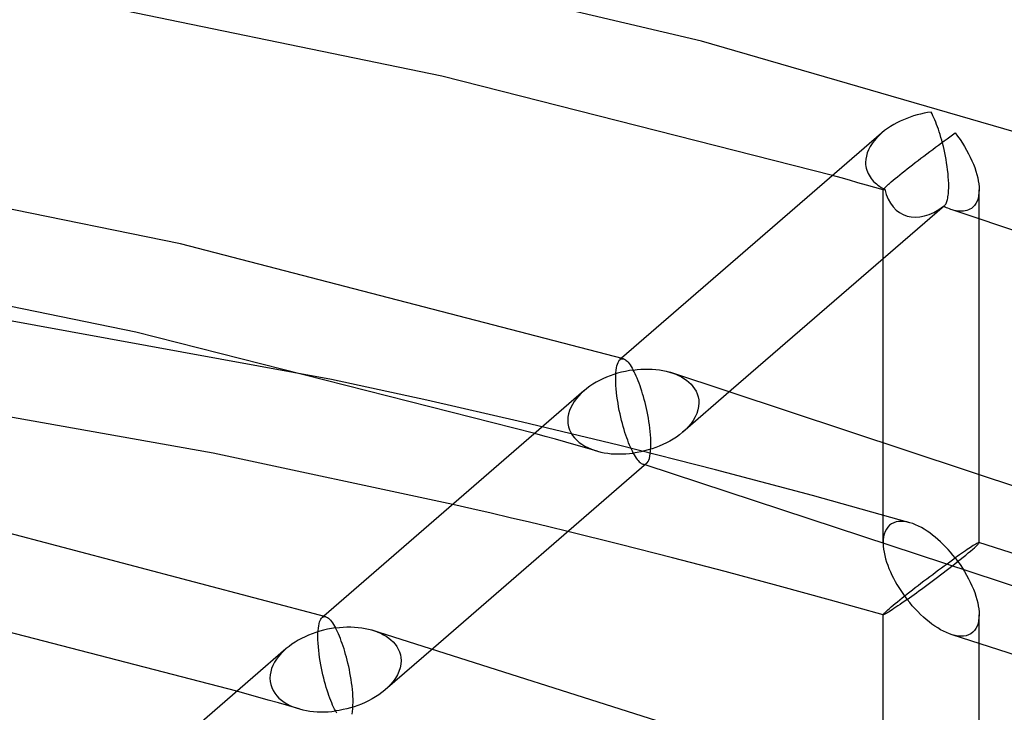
# Model space of a CAD drawing. Header units: millimetres. Extents: x -236 to 238, y -282 to 277.
# Tile 36 of 48: x 14 to 38, y 219 to 235. Entities that reach past the tile are written whole.
import ezdxf

# ---------------------------------------------------------------- set-up
doc = ezdxf.new("R2010")
doc.units = ezdxf.units.MM
doc.layers.add('HIDDEN', color=7, linetype='Continuous')
doc.layers.add('THICK', color=7, linetype='Continuous')

msp = doc.modelspace()

# ---------------------------------------------------------------- linework, layer by layer
at = {"layer": 'HIDDEN'}
for p, q in [((34.809, 232.597), (34.743, 232.538)), ((36.517, 232.552), (36.58, 232.597)), ((36.58, 232.597), (36.641, 232.516)), ((34.572, 232.339), (34.527, 232.267)), ((34.624, 232.408), (34.572, 232.339)), ((34.681, 232.474), (34.624, 232.408)), ((34.743, 232.538), (34.681, 232.474)), ((36.179, 232.305), (36.248, 232.357)), ((36.248, 232.357), (36.318, 232.408)), ((36.318, 232.408), (36.386, 232.457)), ((36.386, 232.457), (36.452, 232.506)), ((36.452, 232.506), (36.517, 232.552)), ((36.641, 232.516), (36.699, 232.434)), ((36.699, 232.434), (36.755, 232.35)), ((36.755, 232.35), (36.808, 232.265)), ((34.457, 232.116), (34.434, 232.038)), ((34.488, 232.192), (34.457, 232.116)), ((34.527, 232.267), (34.488, 232.192)), ((35.824, 232.038), (35.895, 232.092)), ((35.895, 232.092), (35.966, 232.146)), ((35.966, 232.146), (36.037, 232.2)), ((36.037, 232.2), (36.108, 232.253)), ((36.108, 232.253), (36.179, 232.305)), ((36.808, 232.265), (36.857, 232.18)), ((36.857, 232.18), (36.904, 232.095)), ((36.904, 232.095), (36.947, 232.01)), ((34.42, 231.96), (34.415, 231.883)), ((34.415, 231.883), (34.417, 231.835)), ((34.434, 232.038), (34.42, 231.96)), ((35.551, 231.828), (35.617, 231.879)), ((35.617, 231.879), (35.685, 231.932)), ((35.685, 231.932), (35.754, 231.985)), ((35.754, 231.985), (35.824, 232.038)), ((36.947, 232.01), (36.986, 231.925)), ((36.986, 231.925), (37.022, 231.84)), ((34.417, 231.835), (34.422, 231.789)), ((34.422, 231.789), (34.431, 231.743)), ((34.431, 231.743), (34.443, 231.699)), ((34.443, 231.699), (34.458, 231.656)), ((34.458, 231.656), (34.476, 231.613)), ((34.476, 231.613), (34.498, 231.573)), ((35.243, 231.584), (35.302, 231.631)), ((35.302, 231.631), (35.362, 231.679)), ((35.362, 231.679), (35.423, 231.728)), ((35.423, 231.728), (35.486, 231.777)), ((35.486, 231.777), (35.551, 231.828)), ((37.022, 231.84), (37.054, 231.757)), ((37.054, 231.757), (37.082, 231.674)), ((37.082, 231.674), (37.105, 231.593)), ((33.821, 231.508), (33.616, 231.565)), ((34.025, 231.451), (33.821, 231.508)), ((34.23, 231.393), (34.025, 231.451)), ((34.434, 231.336), (34.23, 231.393)), ((34.498, 231.573), (34.522, 231.534)), ((34.522, 231.534), (34.549, 231.496)), ((34.549, 231.496), (34.578, 231.46)), ((34.578, 231.46), (34.609, 231.426)), ((34.609, 231.426), (34.643, 231.393)), ((34.643, 231.393), (34.678, 231.363)), ((34.968, 231.354), (34.995, 231.378)), ((34.995, 231.378), (35.037, 231.414)), ((35.037, 231.414), (35.083, 231.453)), ((35.083, 231.453), (35.133, 231.494)), ((35.133, 231.494), (35.187, 231.538)), ((35.187, 231.538), (35.243, 231.584)), ((37.105, 231.593), (37.125, 231.514)), ((37.125, 231.514), (37.14, 231.438)), ((37.14, 231.438), (37.151, 231.364)), ((34.638, 231.278), (34.434, 231.336)), ((34.842, 231.22), (34.638, 231.278)), ((34.678, 231.363), (34.715, 231.333)), ((34.715, 231.333), (34.754, 231.306)), ((34.754, 231.306), (34.795, 231.28)), ((34.795, 231.28), (34.837, 231.256)), ((34.837, 231.256), (34.88, 231.233)), ((34.84, 231.223), (34.841, 231.227)), ((34.84, 231.222), (34.84, 231.223)), ((34.84, 229.556), (34.84, 231.223)), ((34.84, 231.221), (34.84, 231.222)), ((34.841, 231.221), (34.84, 231.221)), ((34.841, 231.227), (34.845, 231.233)), ((34.841, 231.22), (34.841, 231.221)), ((34.842, 231.22), (34.841, 231.22)), ((34.846, 231.22), (34.842, 231.22)), ((34.842, 231.22), (34.842, 231.22)), ((34.845, 231.233), (34.851, 231.241)), ((34.85, 231.221), (34.846, 231.22)), ((34.856, 231.222), (34.85, 231.221)), ((34.851, 231.241), (34.859, 231.251)), ((34.863, 231.225), (34.856, 231.222)), ((34.859, 231.251), (34.871, 231.263)), ((34.871, 231.229), (34.863, 231.225)), ((34.871, 231.263), (34.885, 231.277)), ((34.88, 231.233), (34.871, 231.229)), ((34.885, 231.277), (34.901, 231.293)), ((34.901, 231.293), (34.921, 231.311)), ((34.921, 231.311), (34.943, 231.331)), ((34.943, 231.331), (34.968, 231.354)), ((37.157, 231.149), (37.148, 231.078)), ((37.151, 231.364), (37.158, 231.293)), ((37.16, 231.224), (37.157, 231.149)), ((37.158, 231.293), (37.16, 231.224)), ((37.16, 230.547), (37.16, 231.223)), ((37.111, 230.948), (37.082, 230.891)), ((37.133, 231.01), (37.111, 230.948)), ((37.148, 231.078), (37.133, 231.01)), ((36.299, 230.823), (36.303, 230.825)), ((36.3, 230.823), (36.299, 230.823)), ((36.301, 230.823), (36.3, 230.823)), ((36.3, 230.823), (36.3, 230.823)), ((36.301, 230.822), (36.301, 230.823)), ((36.302, 230.822), (36.301, 230.822)), ((36.302, 230.822), (36.302, 230.822)), ((36.303, 230.825), (36.306, 230.827)), ((36.306, 230.827), (36.31, 230.83)), ((36.31, 230.83), (36.313, 230.832)), ((36.313, 230.832), (36.317, 230.835)), ((36.317, 230.835), (36.32, 230.837)), ((36.558, 230.725), (36.511, 230.738)), ((36.605, 230.716), (36.558, 230.725)), ((36.651, 230.709), (36.605, 230.716)), ((36.696, 230.705), (36.651, 230.709)), ((36.741, 230.704), (36.696, 230.705)), ((36.784, 230.707), (36.741, 230.704)), ((36.825, 230.713), (36.784, 230.707)), ((36.865, 230.723), (36.825, 230.713)), ((36.903, 230.736), (36.865, 230.723)), ((36.939, 230.753), (36.903, 230.736)), ((36.973, 230.773), (36.939, 230.753)), ((37.005, 230.798), (36.973, 230.773)), ((37.047, 230.841), (37.005, 230.798)), ((37.082, 230.891), (37.047, 230.841)), ((28.446, 227.075), (28.462, 227.099)), ((28.462, 227.099), (28.48, 227.117)), ((28.516, 227.148), (28.478, 227.115)), ((28.48, 227.117), (28.493, 227.126)), ((28.493, 227.126), (28.507, 227.133)), ((28.507, 227.133), (28.521, 227.137)), ((28.521, 227.137), (28.535, 227.138)), ((28.535, 227.138), (28.55, 227.137)), ((28.55, 227.137), (28.565, 227.134)), ((28.38, 226.796), (28.386, 226.859)), ((28.386, 226.859), (28.394, 226.915)), ((28.394, 226.915), (28.405, 226.965)), ((28.405, 226.965), (28.417, 227.008)), ((28.417, 227.008), (28.431, 227.045)), ((28.431, 227.045), (28.446, 227.075)), ((23.81, 226.136), (21.501, 226.637)), ((28.375, 226.652), (28.377, 226.727)), ((28.377, 226.573), (28.375, 226.652)), ((28.377, 226.727), (28.38, 226.796)), ((29.676, 226.813), (29.752, 226.789)), ((29.752, 226.789), (29.824, 226.762)), ((29.824, 226.762), (29.894, 226.732)), ((29.894, 226.732), (29.961, 226.698)), ((29.961, 226.698), (30.025, 226.66)), ((30.025, 226.66), (30.086, 226.618)), ((30.086, 226.618), (30.142, 226.572)), ((28.38, 226.491), (28.377, 226.573)), ((28.387, 226.407), (28.38, 226.491)), ((28.395, 226.32), (28.387, 226.407)), ((31.166, 226.374), (29.999, 225.363)), ((30.142, 226.572), (30.195, 226.522)), ((30.195, 226.522), (30.242, 226.468)), ((30.242, 226.468), (30.283, 226.41)), ((30.283, 226.41), (30.319, 226.349)), ((26.121, 225.606), (23.81, 226.136)), ((27.424, 226.173), (27.372, 226.104)), ((27.481, 226.239), (27.424, 226.173)), ((27.542, 226.302), (27.481, 226.239)), ((27.608, 226.362), (27.542, 226.302)), ((28.405, 226.233), (28.395, 226.32)), ((28.417, 226.146), (28.405, 226.233)), ((28.43, 226.059), (28.417, 226.146)), ((30.319, 226.349), (30.347, 226.284)), ((30.347, 226.284), (30.368, 226.215)), ((30.368, 226.215), (30.38, 226.144)), ((30.38, 226.144), (30.385, 226.072)), ((27.288, 225.957), (27.257, 225.881)), ((27.327, 226.032), (27.288, 225.957)), ((27.372, 226.104), (27.327, 226.032)), ((28.445, 225.973), (28.43, 226.059)), ((28.462, 225.888), (28.445, 225.973)), ((30.362, 225.898), (30.334, 225.813)), ((30.379, 225.985), (30.362, 225.898)), ((30.385, 226.072), (30.379, 225.985)), ((27.22, 225.725), (27.215, 225.647)), ((27.234, 225.803), (27.22, 225.725)), ((27.257, 225.881), (27.234, 225.803)), ((28.479, 225.805), (28.462, 225.888)), ((28.497, 225.725), (28.479, 225.805)), ((28.516, 225.646), (28.497, 225.725)), ((30.296, 225.729), (30.25, 225.647)), ((30.334, 225.813), (30.296, 225.729)), ((28.442, 225.045), (26.121, 225.606)), ((27.215, 225.647), (27.22, 225.568)), ((27.22, 225.568), (27.235, 225.492)), ((27.235, 225.492), (27.259, 225.418)), ((27.259, 225.418), (27.291, 225.349)), ((28.536, 225.57), (28.516, 225.646)), ((28.556, 225.496), (28.536, 225.57)), ((28.577, 225.424), (28.556, 225.496)), ((28.598, 225.355), (28.577, 225.424)), ((30.066, 225.424), (29.993, 225.358)), ((30.133, 225.495), (30.066, 225.424)), ((30.195, 225.569), (30.133, 225.495)), ((30.25, 225.647), (30.195, 225.569)), ((26.668, 225.259), (26.416, 225.329)), ((26.919, 225.189), (26.668, 225.259)), ((27.171, 225.118), (26.919, 225.189)), ((27.291, 225.349), (27.332, 225.283)), ((27.332, 225.283), (27.38, 225.223)), ((27.38, 225.223), (27.434, 225.166)), ((28.62, 225.289), (28.598, 225.355)), ((28.642, 225.225), (28.62, 225.289)), ((28.664, 225.164), (28.642, 225.225)), ((29.766, 225.192), (29.684, 225.145)), ((29.844, 225.244), (29.766, 225.192)), ((29.92, 225.299), (29.844, 225.244)), ((29.993, 225.358), (29.92, 225.299)), ((34.84, 222.807), (34.84, 225.242)), ((27.422, 225.047), (27.171, 225.118)), ((27.673, 224.976), (27.422, 225.047)), ((27.434, 225.166), (27.493, 225.115)), ((27.493, 225.115), (27.557, 225.068)), ((27.557, 225.068), (27.626, 225.026)), ((27.626, 225.026), (27.698, 224.989)), ((27.924, 224.904), (27.673, 224.976)), ((27.698, 224.989), (27.773, 224.956)), ((27.773, 224.956), (27.851, 224.927)), ((30.784, 224.451), (28.442, 225.045)), ((28.686, 225.105), (28.664, 225.164)), ((28.709, 225.05), (28.686, 225.105)), ((28.731, 224.997), (28.709, 225.05)), ((28.754, 224.947), (28.731, 224.997)), ((28.777, 224.899), (28.754, 224.947)), ((29.253, 224.958), (29.163, 224.93)), ((29.342, 224.988), (29.253, 224.958)), ((29.429, 225.022), (29.342, 224.988)), ((29.516, 225.059), (29.429, 225.022)), ((29.601, 225.1), (29.516, 225.059)), ((29.684, 225.145), (29.601, 225.1)), ((27.851, 224.927), (27.931, 224.902)), ((27.931, 224.902), (28.013, 224.881)), ((28.013, 224.881), (28.097, 224.864)), ((28.097, 224.864), (28.182, 224.851)), ((28.182, 224.851), (28.268, 224.841)), ((28.268, 224.841), (28.356, 224.835)), ((28.356, 224.835), (28.444, 224.833)), ((28.444, 224.833), (28.532, 224.833)), ((28.532, 224.833), (28.621, 224.837)), ((28.621, 224.837), (28.711, 224.844)), ((28.711, 224.844), (28.8, 224.855)), ((28.8, 224.855), (28.777, 224.899)), ((28.891, 224.869), (28.8, 224.855)), ((28.8, 224.855), (28.824, 224.812)), ((28.824, 224.812), (28.848, 224.772)), ((28.848, 224.772), (28.872, 224.735)), ((28.872, 224.735), (28.895, 224.702)), ((28.982, 224.886), (28.891, 224.869)), ((29.073, 224.907), (28.982, 224.886)), ((29.163, 224.93), (29.073, 224.907)), ((28.895, 224.702), (28.919, 224.672)), ((28.919, 224.672), (28.942, 224.646)), ((28.942, 224.646), (28.965, 224.625)), ((28.965, 224.625), (28.988, 224.607)), ((28.988, 224.607), (29.011, 224.593)), ((29.011, 224.593), (29.033, 224.584)), ((29.033, 224.584), (29.048, 224.581)), ((29.043, 224.581), (29.035, 224.584)), ((29.051, 224.579), (29.043, 224.581)), ((29.048, 224.581), (29.063, 224.579)), ((29.059, 224.577), (29.051, 224.579)), ((29.067, 224.574), (29.059, 224.577)), ((29.063, 224.579), (29.077, 224.581)), ((29.075, 224.572), (29.067, 224.574)), ((29.083, 224.57), (29.075, 224.572)), ((29.077, 224.581), (29.092, 224.585)), ((29.092, 224.585), (29.105, 224.591)), ((29.105, 224.591), (29.119, 224.601)), ((37.16, 222.686), (37.16, 224.493)), ((33.135, 223.826), (30.784, 224.451)), ((35.484, 223.172), (33.135, 223.826)), ((24.9, 223.508), (24.437, 223.615)), ((25.363, 223.4), (24.9, 223.508)), ((25.826, 223.291), (25.363, 223.4)), ((26.29, 223.181), (25.826, 223.291)), ((26.754, 223.07), (26.29, 223.181)), ((27.22, 222.956), (26.754, 223.07)), ((34.953, 223.067), (34.918, 223.016)), ((34.995, 223.11), (34.953, 223.067)), ((35.043, 223.145), (34.995, 223.11)), ((35.096, 223.171), (35.043, 223.145)), ((35.153, 223.19), (35.096, 223.171)), ((35.214, 223.201), (35.153, 223.19)), ((35.279, 223.204), (35.214, 223.201)), ((35.346, 223.2), (35.279, 223.204)), ((35.415, 223.189), (35.346, 223.2)), ((35.485, 223.172), (35.415, 223.189)), ((35.554, 223.15), (35.485, 223.172)), ((35.624, 223.123), (35.554, 223.15)), ((35.693, 223.091), (35.624, 223.123)), ((35.763, 223.054), (35.693, 223.091)), ((35.831, 223.014), (35.763, 223.054)), ((34.851, 222.829), (34.843, 222.757)), ((34.867, 222.896), (34.851, 222.829)), ((34.889, 222.959), (34.867, 222.896)), ((34.918, 223.016), (34.889, 222.959)), ((35.9, 222.971), (35.831, 223.014)), ((35.967, 222.924), (35.9, 222.971)), ((36.034, 222.874), (35.967, 222.924)), ((36.1, 222.821), (36.034, 222.874)), ((36.165, 222.766), (36.1, 222.821)), ((34.843, 222.757), (34.84, 222.682)), ((36.228, 222.708), (36.165, 222.766)), ((36.29, 222.648), (36.228, 222.708)), ((36.351, 222.586), (36.29, 222.648)), ((36.411, 222.522), (36.351, 222.586)), ((36.95, 222.575), (36.911, 222.549)), ((36.986, 222.598), (36.95, 222.575)), ((37.02, 222.619), (36.986, 222.598)), ((37.005, 222.53), (37.047, 222.567)), ((37.05, 222.638), (37.02, 222.619)), ((37.047, 222.567), (37.082, 222.599)), ((37.077, 222.654), (37.05, 222.638)), ((37.101, 222.667), (37.077, 222.654)), ((37.082, 222.599), (37.111, 222.627)), ((37.121, 222.678), (37.101, 222.667)), ((37.111, 222.627), (37.133, 222.649)), ((37.138, 222.685), (37.121, 222.678)), ((37.133, 222.649), (37.149, 222.666)), ((37.15, 222.689), (37.138, 222.685)), ((37.149, 222.666), (37.157, 222.679)), ((37.157, 222.689), (37.15, 222.689)), ((37.158, 222.689), (37.157, 222.689)), ((47.991, 219.208), (37.157, 222.689)), ((37.157, 222.679), (37.16, 222.686)), ((37.159, 222.689), (37.158, 222.689)), ((37.159, 222.688), (37.159, 222.689)), ((37.16, 222.688), (37.159, 222.688)), ((37.16, 222.687), (37.16, 222.688)), ((37.16, 222.686), (37.16, 222.687)), ((36.469, 222.456), (36.411, 222.522)), ((36.525, 222.389), (36.469, 222.456)), ((36.58, 222.32), (36.525, 222.389)), ((36.633, 222.358), (36.58, 222.32)), ((36.684, 222.394), (36.633, 222.358)), ((36.734, 222.428), (36.684, 222.394)), ((36.703, 222.281), (36.772, 222.336)), ((36.781, 222.461), (36.734, 222.428)), ((36.772, 222.336), (36.837, 222.39)), ((36.827, 222.492), (36.781, 222.461)), ((36.87, 222.522), (36.827, 222.492)), ((36.837, 222.39), (36.898, 222.44)), ((36.911, 222.549), (36.87, 222.522)), ((36.898, 222.44), (36.954, 222.487)), ((36.954, 222.487), (37.005, 222.53)), ((36.249, 222.08), (36.318, 222.131)), ((36.318, 222.131), (36.386, 222.18)), ((36.386, 222.18), (36.452, 222.229)), ((36.452, 222.229), (36.517, 222.275)), ((36.517, 222.275), (36.58, 222.32)), ((36.58, 222.32), (36.641, 222.24)), ((36.632, 222.225), (36.703, 222.281)), ((36.641, 222.24), (36.699, 222.157)), ((36.699, 222.157), (36.755, 222.073)), ((35.895, 221.816), (35.966, 221.87)), ((35.966, 221.87), (36.038, 221.923)), ((36.038, 221.923), (36.108, 221.976)), ((36.108, 221.976), (36.179, 222.029)), ((36.179, 222.029), (36.249, 222.08)), ((36.755, 222.073), (36.808, 221.989)), ((36.808, 221.989), (36.857, 221.904)), ((36.857, 221.904), (36.904, 221.818)), ((35.617, 221.603), (35.685, 221.655)), ((35.685, 221.655), (35.754, 221.708)), ((35.754, 221.708), (35.824, 221.762)), ((35.824, 221.762), (35.895, 221.816)), ((36.904, 221.818), (36.947, 221.733)), ((36.947, 221.733), (36.986, 221.648)), ((36.986, 221.648), (37.022, 221.563)), ((35.302, 221.354), (35.362, 221.402)), ((35.362, 221.402), (35.424, 221.451)), ((35.424, 221.451), (35.487, 221.501)), ((35.487, 221.501), (35.551, 221.551)), ((35.551, 221.551), (35.617, 221.603)), ((37.022, 221.563), (37.054, 221.48)), ((37.054, 221.48), (37.082, 221.397)), ((37.082, 221.397), (37.105, 221.316)), ((34.995, 221.101), (35.037, 221.137)), ((35.037, 221.137), (35.084, 221.176)), ((35.084, 221.176), (35.134, 221.217)), ((35.134, 221.217), (35.187, 221.261)), ((35.187, 221.261), (35.244, 221.307)), ((35.244, 221.307), (35.302, 221.354)), ((37.105, 221.316), (37.125, 221.237)), ((37.125, 221.237), (37.14, 221.161)), ((37.14, 221.161), (37.151, 221.087)), ((21.316, 220.913), (21.278, 220.88)), ((21.293, 220.891), (21.307, 220.897)), ((21.307, 220.897), (21.321, 220.901)), ((21.321, 220.901), (21.335, 220.903)), ((21.335, 220.903), (21.35, 220.902)), ((21.35, 220.902), (21.365, 220.898)), ((34.84, 220.946), (34.843, 220.953)), ((34.84, 220.945), (34.84, 220.946)), ((34.84, 220.944), (34.84, 220.946)), ((34.84, 220.944), (34.84, 220.945)), ((34.841, 220.944), (34.84, 220.944)), ((34.842, 220.943), (34.841, 220.944)), ((34.841, 220.944), (34.841, 220.944)), ((34.842, 220.943), (34.842, 220.943)), ((34.843, 220.953), (34.851, 220.965)), ((34.851, 220.965), (34.867, 220.982)), ((34.867, 220.982), (34.889, 221.004)), ((34.889, 221.004), (34.917, 221.031)), ((34.917, 221.031), (34.953, 221.064)), ((34.953, 221.064), (34.995, 221.101)), ((37.151, 221.087), (37.158, 221.016)), ((37.16, 220.947), (37.157, 220.872)), ((37.158, 221.016), (37.16, 220.947)), ((37.16, 220.27), (37.16, 220.946)), ((21.186, 220.623), (21.194, 220.68)), ((21.194, 220.68), (21.205, 220.73)), ((21.205, 220.73), (21.217, 220.773)), ((21.217, 220.773), (21.231, 220.809)), ((21.231, 220.809), (21.246, 220.839)), ((21.246, 220.839), (21.262, 220.863)), ((21.262, 220.863), (21.28, 220.881)), ((21.28, 220.881), (21.293, 220.891)), ((37.111, 220.671), (37.082, 220.614)), ((37.133, 220.734), (37.111, 220.671)), ((37.148, 220.801), (37.133, 220.734)), ((37.157, 220.872), (37.148, 220.801)), ((21.175, 220.416), (21.177, 220.491)), ((21.177, 220.491), (21.18, 220.56)), ((21.18, 220.56), (21.186, 220.623)), ((22.476, 220.578), (22.552, 220.554)), ((22.552, 220.554), (22.624, 220.527)), ((22.624, 220.527), (22.694, 220.497)), ((22.694, 220.497), (22.761, 220.462)), ((22.761, 220.462), (22.825, 220.424)), ((22.825, 220.424), (22.886, 220.383)), ((36.582, 220.443), (36.512, 220.461)), ((36.652, 220.432), (36.582, 220.443)), ((36.719, 220.427), (36.652, 220.432)), ((36.784, 220.43), (36.719, 220.427)), ((36.846, 220.44), (36.784, 220.43)), ((36.904, 220.459), (36.846, 220.44)), ((36.957, 220.486), (36.904, 220.459)), ((37.005, 220.521), (36.957, 220.486)), ((37.047, 220.564), (37.005, 220.521)), ((37.082, 220.614), (37.047, 220.564)), ((21.177, 220.338), (21.175, 220.416)), ((21.18, 220.256), (21.177, 220.338)), ((21.187, 220.171), (21.18, 220.256)), ((22.886, 220.383), (22.942, 220.337)), ((22.942, 220.337), (22.995, 220.287)), ((22.995, 220.287), (23.042, 220.233)), ((23.042, 220.233), (23.083, 220.175)), ((20.281, 220.004), (20.224, 219.938)), ((20.342, 220.067), (20.281, 220.004)), ((20.408, 220.126), (20.342, 220.067)), ((21.195, 220.085), (21.187, 220.171)), ((21.205, 219.998), (21.195, 220.085)), ((21.217, 219.91), (21.205, 219.998)), ((23.966, 220.138), (22.799, 219.127)), ((23.083, 220.175), (23.119, 220.113)), ((23.119, 220.113), (23.147, 220.048)), ((23.147, 220.048), (23.168, 219.98)), ((23.168, 219.98), (23.18, 219.909)), ((20.088, 219.722), (20.057, 219.646)), ((20.127, 219.796), (20.088, 219.722)), ((20.172, 219.868), (20.127, 219.796)), ((20.224, 219.938), (20.172, 219.868)), ((21.23, 219.823), (21.217, 219.91)), ((21.245, 219.737), (21.23, 219.823)), ((21.262, 219.653), (21.245, 219.737)), ((23.179, 219.75), (23.162, 219.663)), ((23.185, 219.836), (23.179, 219.75)), ((23.18, 219.909), (23.185, 219.836)), ((20.02, 219.49), (20.015, 219.412)), ((20.034, 219.568), (20.02, 219.49)), ((20.057, 219.646), (20.034, 219.568)), ((21.279, 219.57), (21.262, 219.653)), ((21.297, 219.489), (21.279, 219.57)), ((21.316, 219.411), (21.297, 219.489)), ((23.096, 219.493), (23.05, 219.412)), ((23.134, 219.577), (23.096, 219.493)), ((23.162, 219.663), (23.134, 219.577)), ((20.015, 219.412), (20.02, 219.333)), ((20.02, 219.333), (20.035, 219.256)), ((20.035, 219.256), (20.059, 219.183)), ((21.336, 219.334), (21.316, 219.411)), ((21.356, 219.26), (21.336, 219.334)), ((21.377, 219.189), (21.356, 219.26)), ((22.933, 219.26), (22.866, 219.189)), ((22.995, 219.334), (22.933, 219.26)), ((23.05, 219.412), (22.995, 219.334)), ((19.468, 219.024), (19.216, 219.094)), ((19.719, 218.953), (19.468, 219.024)), ((20.059, 219.183), (20.091, 219.113)), ((20.091, 219.113), (20.132, 219.048)), ((20.132, 219.048), (20.18, 218.987)), ((21.398, 219.12), (21.377, 219.189)), ((21.42, 219.053), (21.398, 219.12)), ((21.442, 218.99), (21.42, 219.053)), ((22.644, 219.009), (22.566, 218.957)), ((22.72, 219.064), (22.644, 219.009)), ((22.793, 219.123), (22.72, 219.064)), ((22.866, 219.189), (22.793, 219.123)), ((19.971, 218.883), (19.719, 218.953)), ((20.222, 218.812), (19.971, 218.883)), ((20.18, 218.987), (20.234, 218.931)), ((20.473, 218.74), (20.222, 218.812)), ((20.234, 218.931), (20.293, 218.88)), ((20.293, 218.88), (20.357, 218.833)), ((20.357, 218.833), (20.426, 218.791)), ((20.426, 218.791), (20.498, 218.753)), ((20.498, 218.753), (20.573, 218.72)), ((21.464, 218.928), (21.442, 218.99)), ((21.486, 218.87), (21.464, 218.928)), ((21.509, 218.814), (21.486, 218.87)), ((21.531, 218.761), (21.509, 218.814)), ((21.554, 218.711), (21.531, 218.761)), ((22.142, 218.753), (22.053, 218.722)), ((22.229, 218.787), (22.142, 218.753)), ((22.316, 218.824), (22.229, 218.787)), ((22.401, 218.865), (22.316, 218.824)), ((22.484, 218.909), (22.401, 218.865)), ((22.566, 218.957), (22.484, 218.909)), ((20.724, 218.669), (20.473, 218.74)), ((20.573, 218.72), (20.651, 218.692)), ((20.651, 218.692), (20.731, 218.667)), ((20.731, 218.667), (20.813, 218.646)), ((20.813, 218.646), (20.897, 218.629)), ((20.897, 218.629), (20.982, 218.616)), ((20.982, 218.616), (21.068, 218.606)), ((21.068, 218.606), (21.156, 218.6)), ((21.156, 218.6), (21.244, 218.597)), ((21.244, 218.597), (21.332, 218.598)), ((21.332, 218.598), (21.421, 218.602)), ((21.421, 218.602), (21.511, 218.609)), ((21.511, 218.609), (21.6, 218.619)), ((21.577, 218.664), (21.554, 218.711)), ((21.6, 218.619), (21.577, 218.664)), ((21.691, 218.633), (21.6, 218.619)), ((21.6, 218.619), (21.624, 218.576)), ((21.782, 218.651), (21.691, 218.633)), ((21.873, 218.671), (21.782, 218.651)), ((21.963, 218.695), (21.873, 218.671)), ((22.053, 218.722), (21.963, 218.695))]:
    msp.add_line(p, q, dxfattribs=at)
msp.add_ellipse((36, 232.095), major_axis=(-0.673, -1.473), ratio=0.641742, start_param=-0.68945, end_param=0.879576, dxfattribs=at)
at = {"layer": 'THICK'}
for p, q in [((30.45, 234.819), (20.589, 237.137)), ((24.17, 233.971), (14.637, 235.939)), ((42.097, 231.434), (30.45, 234.819)), ((33.616, 231.565), (24.17, 233.971)), ((35.746, 233.052), (35.661, 233.031)), ((35.83, 233.071), (35.746, 233.052)), ((35.915, 233.087), (35.83, 233.071)), ((36, 233.099), (35.915, 233.087)), ((36.022, 233.057), (36, 233.099)), ((36.044, 233.011), (36.022, 233.057)), ((35.095, 232.798), (35.02, 232.753)), ((35.172, 232.841), (35.095, 232.798)), ((35.251, 232.88), (35.172, 232.841)), ((35.331, 232.916), (35.251, 232.88)), ((35.412, 232.949), (35.331, 232.916)), ((35.494, 232.979), (35.412, 232.949)), ((35.577, 233.007), (35.494, 232.979)), ((35.661, 233.031), (35.577, 233.007)), ((36.067, 232.963), (36.044, 233.011)), ((36.089, 232.913), (36.067, 232.963)), ((36.111, 232.86), (36.089, 232.913)), ((36.132, 232.804), (36.111, 232.86)), ((36.154, 232.746), (36.132, 232.804)), ((34.803, 232.593), (28.516, 227.148)), ((34.876, 232.652), (34.809, 232.597)), ((34.947, 232.704), (34.876, 232.652)), ((35.02, 232.753), (34.947, 232.704)), ((36.175, 232.685), (36.154, 232.746)), ((36.196, 232.622), (36.175, 232.685)), ((36.217, 232.556), (36.196, 232.622)), ((36.237, 232.488), (36.217, 232.556)), ((36.257, 232.418), (36.237, 232.488)), ((36.276, 232.346), (36.257, 232.418)), ((36.295, 232.271), (36.276, 232.346)), ((17.85, 229.913), (6.864, 232.161)), ((36.313, 232.194), (36.295, 232.271)), ((36.33, 232.116), (36.313, 232.194)), ((36.346, 232.036), (36.33, 232.116)), ((36.361, 231.954), (36.346, 232.036)), ((36.375, 231.871), (36.361, 231.954)), ((36.387, 231.787), (36.375, 231.871)), ((36.398, 231.703), (36.387, 231.787)), ((36.408, 231.619), (36.398, 231.703)), ((36.415, 231.537), (36.408, 231.619)), ((36.42, 231.456), (36.415, 231.537)), ((36.424, 231.378), (36.42, 231.456)), ((36.425, 231.303), (36.424, 231.378)), ((36.417, 231.127), (36.42, 231.168)), ((36.42, 231.168), (36.423, 231.21)), ((36.423, 231.21), (36.424, 231.255)), ((36.424, 231.255), (36.425, 231.303)), ((36.352, 230.876), (36.362, 230.894)), ((36.362, 230.894), (36.371, 230.914)), ((36.371, 230.914), (36.379, 230.937)), ((36.379, 230.937), (36.387, 230.962)), ((36.387, 230.962), (36.395, 230.99)), ((36.395, 230.99), (36.401, 231.02)), ((36.401, 231.02), (36.407, 231.054)), ((36.407, 231.054), (36.412, 231.089)), ((36.412, 231.089), (36.417, 231.127)), ((36.32, 230.838), (31.166, 226.374)), ((36.337, 230.805), (36.302, 230.822)), ((36.32, 230.837), (36.331, 230.848)), ((36.331, 230.848), (36.342, 230.861)), ((36.372, 230.789), (36.337, 230.805)), ((36.342, 230.861), (36.352, 230.876)), ((36.407, 230.775), (36.372, 230.789)), ((36.442, 230.761), (36.407, 230.775)), ((36.477, 230.749), (36.442, 230.761)), ((36.511, 230.738), (36.477, 230.749)), ((53.159, 225.168), (36.512, 230.738)), ((37.16, 224.493), (37.16, 230.547)), ((16.777, 227.78), (6.967, 229.787)), ((28.564, 227.134), (17.85, 229.913)), ((34.84, 225.242), (34.84, 229.556)), ((21.501, 226.637), (11.057, 228.541)), ((26.416, 225.329), (16.777, 227.78)), ((28.565, 227.134), (28.586, 227.125)), ((28.586, 227.125), (28.608, 227.113)), ((28.608, 227.113), (28.63, 227.096)), ((28.63, 227.096), (28.653, 227.075)), ((28.705, 226.849), (28.609, 226.831)), ((28.653, 227.075), (28.677, 227.05)), ((28.677, 227.05), (28.701, 227.02)), ((28.701, 227.02), (28.726, 226.987)), ((28.8, 226.864), (28.705, 226.849)), ((28.726, 226.987), (28.75, 226.949)), ((28.75, 226.949), (28.775, 226.908)), ((28.775, 226.908), (28.8, 226.864)), ((28.8, 226.864), (28.893, 226.875)), ((28.824, 226.818), (28.8, 226.864)), ((28.893, 226.875), (28.985, 226.882)), ((28.985, 226.882), (29.077, 226.885)), ((29.077, 226.885), (29.169, 226.886)), ((29.169, 226.886), (29.258, 226.882)), ((29.258, 226.882), (29.347, 226.875)), ((29.347, 226.875), (29.433, 226.865)), ((29.433, 226.865), (29.516, 226.851)), ((29.516, 226.851), (29.598, 226.834)), ((27.98, 226.609), (27.9, 226.566)), ((28.063, 226.65), (27.98, 226.609)), ((28.149, 226.688), (28.063, 226.65)), ((28.237, 226.723), (28.149, 226.688)), ((28.328, 226.755), (28.237, 226.723)), ((28.42, 226.784), (28.328, 226.755)), ((28.514, 226.809), (28.42, 226.784)), ((28.609, 226.831), (28.514, 226.809)), ((28.848, 226.769), (28.824, 226.818)), ((28.871, 226.717), (28.848, 226.769)), ((28.895, 226.663), (28.871, 226.717)), ((28.918, 226.606), (28.895, 226.663)), ((29.598, 226.834), (29.676, 226.813)), ((46.022, 221.387), (29.682, 226.812)), ((27.677, 226.418), (27.608, 226.362)), ((27.748, 226.47), (27.677, 226.418)), ((27.823, 226.519), (27.748, 226.47)), ((27.9, 226.566), (27.823, 226.519)), ((28.941, 226.546), (28.918, 226.606)), ((28.963, 226.485), (28.941, 226.546)), ((28.985, 226.421), (28.963, 226.485)), ((29.006, 226.356), (28.985, 226.421)), ((18.64, 224.855), (11.433, 226.132)), ((27.603, 226.357), (21.316, 220.913)), ((29.026, 226.29), (29.006, 226.356)), ((29.046, 226.221), (29.026, 226.29)), ((29.065, 226.152), (29.046, 226.221)), ((29.084, 226.081), (29.065, 226.152)), ((29.101, 226.008), (29.084, 226.081)), ((29.119, 225.933), (29.101, 226.008)), ((29.135, 225.857), (29.119, 225.933)), ((29.15, 225.778), (29.135, 225.857)), ((29.164, 225.699), (29.15, 225.778)), ((29.178, 225.619), (29.164, 225.699)), ((29.189, 225.537), (29.178, 225.619)), ((29.2, 225.456), (29.189, 225.537)), ((29.209, 225.375), (29.2, 225.456)), ((29.216, 225.295), (29.209, 225.375)), ((29.221, 225.216), (29.216, 225.295)), ((29.224, 225.14), (29.221, 225.216)), ((29.218, 224.908), (29.223, 224.984)), ((29.223, 224.984), (29.225, 225.067)), ((29.225, 225.067), (29.224, 225.14)), ((24.437, 223.615), (18.64, 224.855)), ((29.173, 224.684), (29.188, 224.728)), ((29.188, 224.728), (29.2, 224.78)), ((29.2, 224.78), (29.211, 224.84)), ((29.211, 224.84), (29.218, 224.908)), ((29.12, 224.602), (23.966, 220.138)), ((43.886, 219.702), (29.083, 224.57)), ((29.119, 224.601), (29.138, 224.621)), ((29.138, 224.621), (29.156, 224.649)), ((29.156, 224.649), (29.173, 224.684)), ((21.364, 220.899), (12.376, 223.268)), ((28.483, 222.644), (27.22, 222.956)), ((34.84, 222.686), (34.84, 222.807)), ((29.751, 222.321), (28.483, 222.644)), ((34.84, 222.682), (34.843, 222.608)), ((34.843, 222.608), (34.851, 222.533)), ((34.851, 222.533), (34.863, 222.456)), ((34.863, 222.456), (34.879, 222.378)), ((34.879, 222.378), (34.9, 222.299)), ((31.024, 221.99), (29.751, 222.321)), ((34.9, 222.299), (34.924, 222.221)), ((34.924, 222.221), (34.951, 222.142)), ((34.951, 222.142), (34.981, 222.063)), ((36.43, 222.066), (36.498, 222.119)), ((36.498, 222.119), (36.565, 222.172)), ((36.565, 222.172), (36.632, 222.225)), ((32.298, 221.649), (31.024, 221.99)), ((34.981, 222.063), (35.015, 221.985)), ((35.015, 221.985), (35.051, 221.907)), ((35.051, 221.907), (35.09, 221.83)), ((36.089, 221.807), (36.156, 221.857)), ((36.156, 221.857), (36.224, 221.909)), ((36.224, 221.909), (36.293, 221.961)), ((36.293, 221.961), (36.361, 222.013)), ((36.361, 222.013), (36.43, 222.066)), ((33.571, 221.3), (32.298, 221.649)), ((35.09, 221.83), (35.131, 221.753)), ((35.131, 221.753), (35.174, 221.678)), ((35.174, 221.678), (35.219, 221.603)), ((35.766, 221.566), (35.829, 221.612)), ((35.829, 221.612), (35.892, 221.659)), ((35.892, 221.659), (35.957, 221.707)), ((35.957, 221.707), (36.023, 221.757)), ((36.023, 221.757), (36.089, 221.807)), ((35.219, 221.603), (35.267, 221.529)), ((35.267, 221.529), (35.316, 221.457)), ((35.316, 221.457), (35.367, 221.386)), ((35.367, 221.386), (35.42, 221.316)), ((35.474, 221.354), (35.53, 221.394)), ((35.53, 221.394), (35.587, 221.435)), ((35.587, 221.435), (35.645, 221.478)), ((35.645, 221.478), (35.705, 221.522)), ((35.705, 221.522), (35.766, 221.566)), ((34.842, 220.943), (33.571, 221.3)), ((35.197, 221.159), (35.148, 221.126)), ((35.248, 221.195), (35.197, 221.159)), ((35.303, 221.233), (35.248, 221.195)), ((35.361, 221.274), (35.303, 221.233)), ((35.42, 221.316), (35.361, 221.274)), ((35.42, 221.316), (35.474, 221.354)), ((35.481, 221.239), (35.42, 221.316)), ((35.545, 221.164), (35.481, 221.239)), ((35.61, 221.091), (35.545, 221.164)), ((19.216, 219.094), (11.535, 221.085)), ((21.365, 220.898), (21.386, 220.89)), ((34.84, 216.596), (34.84, 220.944)), ((34.85, 220.944), (34.842, 220.943)), ((34.862, 220.948), (34.85, 220.944)), ((34.879, 220.956), (34.862, 220.948)), ((34.9, 220.967), (34.879, 220.956)), ((34.925, 220.981), (34.9, 220.967)), ((34.953, 220.998), (34.925, 220.981)), ((34.985, 221.018), (34.953, 220.998)), ((35.02, 221.041), (34.985, 221.018)), ((35.059, 221.067), (35.02, 221.041)), ((35.102, 221.095), (35.059, 221.067)), ((35.148, 221.126), (35.102, 221.095)), ((35.676, 221.021), (35.61, 221.091)), ((35.743, 220.955), (35.676, 221.021)), ((35.812, 220.891), (35.743, 220.955)), ((21.386, 220.89), (21.408, 220.877)), ((21.408, 220.877), (21.43, 220.861)), ((21.43, 220.861), (21.453, 220.839)), ((21.453, 220.839), (21.477, 220.814)), ((21.477, 220.814), (21.501, 220.785)), ((21.501, 220.785), (21.526, 220.751)), ((21.526, 220.751), (21.55, 220.714)), ((21.55, 220.714), (21.575, 220.673)), ((21.575, 220.673), (21.6, 220.629)), ((35.88, 220.831), (35.812, 220.891)), ((35.95, 220.774), (35.88, 220.831)), ((36.019, 220.721), (35.95, 220.774)), ((36.089, 220.671), (36.019, 220.721)), ((36.159, 220.626), (36.089, 220.671)), ((20.949, 220.453), (20.863, 220.415)), ((21.037, 220.488), (20.949, 220.453)), ((21.128, 220.52), (21.037, 220.488)), ((21.22, 220.549), (21.128, 220.52)), ((21.314, 220.574), (21.22, 220.549)), ((21.409, 220.596), (21.314, 220.574)), ((21.505, 220.614), (21.409, 220.596)), ((21.6, 220.629), (21.505, 220.614)), ((21.6, 220.629), (21.693, 220.639)), ((21.624, 220.583), (21.6, 220.629)), ((21.648, 220.534), (21.624, 220.583)), ((21.671, 220.482), (21.648, 220.534)), ((21.695, 220.427), (21.671, 220.482)), ((21.693, 220.639), (21.785, 220.646)), ((21.718, 220.37), (21.695, 220.427)), ((21.785, 220.646), (21.877, 220.65)), ((21.877, 220.65), (21.969, 220.65)), ((21.969, 220.65), (22.058, 220.647)), ((22.058, 220.647), (22.147, 220.64)), ((22.147, 220.64), (22.233, 220.629)), ((22.233, 220.629), (22.316, 220.616)), ((22.316, 220.616), (22.398, 220.598)), ((22.398, 220.598), (22.476, 220.578)), ((33.218, 217.161), (22.482, 220.576)), ((36.229, 220.584), (36.159, 220.626)), ((36.3, 220.546), (36.229, 220.584)), ((36.371, 220.513), (36.3, 220.546)), ((36.441, 220.484), (36.371, 220.513)), ((36.512, 220.461), (36.441, 220.484)), ((47.231, 217.016), (36.512, 220.461)), ((20.477, 220.182), (20.408, 220.126)), ((20.548, 220.235), (20.477, 220.182)), ((20.623, 220.284), (20.548, 220.235)), ((20.7, 220.33), (20.623, 220.284)), ((20.78, 220.374), (20.7, 220.33)), ((20.863, 220.415), (20.78, 220.374)), ((21.741, 220.311), (21.718, 220.37)), ((21.763, 220.249), (21.741, 220.311)), ((21.785, 220.186), (21.763, 220.249)), ((21.806, 220.121), (21.785, 220.186)), ((37.16, 215.764), (37.16, 220.27)), ((20.403, 220.122), (14.116, 214.677)), ((21.826, 220.054), (21.806, 220.121)), ((21.846, 219.986), (21.826, 220.054)), ((21.865, 219.917), (21.846, 219.986)), ((21.884, 219.846), (21.865, 219.917)), ((21.901, 219.773), (21.884, 219.846)), ((21.919, 219.698), (21.901, 219.773)), ((21.935, 219.621), (21.919, 219.698)), ((21.95, 219.543), (21.935, 219.621)), ((21.964, 219.464), (21.95, 219.543)), ((21.978, 219.383), (21.964, 219.464)), ((21.989, 219.302), (21.978, 219.383)), ((22, 219.221), (21.989, 219.302)), ((22.009, 219.139), (22, 219.221)), ((22.016, 219.059), (22.009, 219.139)), ((22.021, 218.981), (22.016, 219.059)), ((22.024, 218.905), (22.021, 218.981)), ((22.023, 218.749), (22.025, 218.832)), ((22.025, 218.832), (22.024, 218.905)), ((22, 218.544), (22.011, 218.604)), ((22.011, 218.604), (22.018, 218.673)), ((22.018, 218.673), (22.023, 218.749))]:
    msp.add_line(p, q, dxfattribs=at)

doc.saveas('drawing.dxf')
